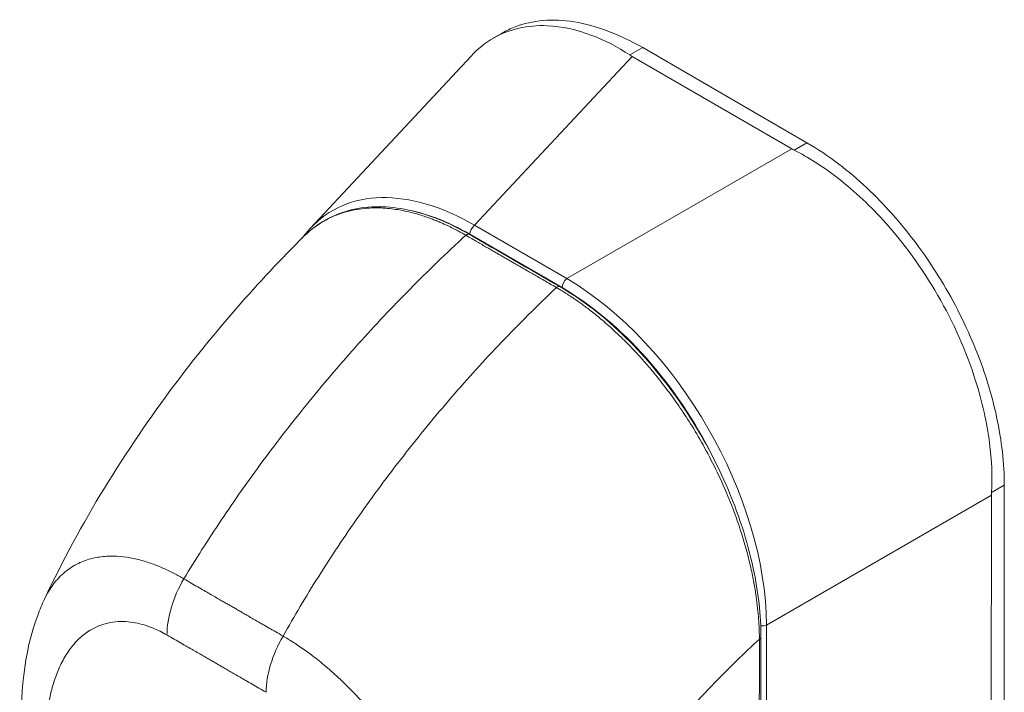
# Model space of a CAD drawing. Header units: inches. Extents: x 23 to 461, y 9 to 290.
# Tile 49 of 57: x 435.26 to 437.15, y 129.1 to 130.39. Entities that reach past the tile are written whole.
import ezdxf

# ---------------------------------------------------------------- set-up
doc = ezdxf.new("R2010")
doc.units = ezdxf.units.IN
doc.header["$LTSCALE"] = 28
doc.header["$MEASUREMENT"] = 0
doc.layers.add('Visible (ANSI)', color=7, linetype='Continuous', lineweight=5)
doc.layers.add('Visible Narrow (ANSI)', color=7, linetype='Continuous', lineweight=5)

msp = doc.modelspace()

# ---------------------------------------------------------------- linework, layer by layer
at = {"layer": 'Visible (ANSI)'}
for p, q in [((436.1651, 130.3514), (436.1824, 130.3614)), ((436.7669, 130.151), (436.452, 130.3334)), ((435.8137, 129.9865), (436.1224, 130.3173)), ((436.738, 130.1394), (436.4317, 130.3167)), ((436.0559, 129.6281), (436.0559, 129.6281)), ((437.1452, 128.8123), (437.1459, 129.4935)), ((437.1206, 128.799), (437.1214, 129.4743)), ((436.5856, 129.1097), (436.5856, 129.1097))]:
    msp.add_line(p, q, dxfattribs=at)
for centre, major_axis, ratio, start_param, end_param in [((436.5027, 130.3576), (0.1003, -0.0001), 0.578085, 3.866365, 3.927447), ((436.809, 130.1803), (0.1003, -0.0001), 0.578085, 3.927809, 3.988892), ((437.1923, 129.5152), (-0.0503, -0.0868), 0.576615, 5.437159, 5.498242)]:
    msp.add_ellipse(centre, major_axis=major_axis, ratio=ratio, start_param=start_param, end_param=end_param, dxfattribs=at)
for points, knots in [([(436.1824, 130.3614), (436.1903, 130.366), (436.2147, 130.3777), (436.26, 130.3879), (436.3203, 130.3853), (436.3849, 130.3677), (436.4296, 130.3463), (436.452, 130.3334)], [0.499201, 0.499201, 0.499201, 0.499201, 0.5552985, 0.6652244, 0.7756204, 0.8877415, 1, 1, 1, 1]), ([(436.4275, 130.3193), (436.4035, 130.335), (436.379, 130.3476), (436.3252, 130.3681), (436.2963, 130.3743), (436.2307, 130.3771), (436.1958, 130.369), (436.1497, 130.3426), (436.1353, 130.3311), (436.1224, 130.3173)], [-2.743472, -2.743472, -2.743472, -2.743472, -2.38819, -2.38819, -1.960551, -1.960551, -1.371951, -1.371951, -1.06599, -1.06599, -1.06599, -1.06599]), ([(437.1215, 129.4794), (437.1231, 129.5099), (437.1218, 129.5418), (437.1126, 129.6137), (437.1036, 129.6537), (437.0733, 129.7498), (437.0488, 129.8052), (436.988, 129.9106), (436.9524, 129.9596), (436.8843, 130.0341), (436.854, 130.0621), (436.7963, 130.1061), (436.7696, 130.1231), (436.7425, 130.1369)], [-2.744293, -2.744293, -2.744293, -2.744293, -2.388759, -2.388759, -1.963257, -1.963257, -1.372369, -1.372369, -0.781853, -0.781853, -0.353962, -0.353962, 0, 0, 0, 0]), ([(436.7669, 130.151), (436.7874, 130.1392), (436.8266, 130.113), (436.8818, 130.066), (436.9316, 130.0146), (436.9777, 129.9581), (437.02, 129.8963), (437.0575, 129.8303), (437.0891, 129.7621), (437.1142, 129.6929), (437.1325, 129.6241), (437.1435, 129.5569), (437.146, 129.5141), (437.1459, 129.4935)], [0, 0, 0, 0, 0.103179, 0.19641, 0.284272, 0.371718, 0.461564, 0.551364, 0.640801, 0.730189, 0.82001, 0.909949, 1, 1, 1, 1]), ([(435.8042, 129.9738), (435.8289, 129.9973), (435.8591, 130.0138), (435.926, 130.0301), (435.9635, 130.03), (436.04, 130.0137), (436.0798, 129.9978), (436.119, 129.9752)], [0.019501, 0.019501, 0.019501, 0.019501, 0.569392, 0.569392, 1.12391, 1.12391, 1.663672, 1.663672, 1.663672, 1.663672]), ([(435.3038, 129.2751), (435.3724, 129.4208), (435.4585, 129.5599), (435.6303, 129.7888), (435.714, 129.8844), (435.8017, 129.9713)], [0, 0, 0, 0, 1.578011, 1.578011, 2.853548, 2.853548, 2.853548, 2.853548]), ([(436.2929, 129.8747), (436.3359, 129.8499), (436.3793, 129.8163), (436.4584, 129.7387), (436.4954, 129.6942), (436.5603, 129.5988), (436.5892, 129.5467), (436.6352, 129.4411), (436.653, 129.3865), (436.6739, 129.2884), (436.6789, 129.2436), (436.6789, 129.202)], [0, 0, 0, 0, 0.592282, 0.592282, 1.159374, 1.159374, 1.729222, 1.729222, 2.301383, 2.301383, 2.798357, 2.798357, 2.798357, 2.798357]), ([(435.2603, 129.0061), (435.2561, 129.0894), (435.2637, 129.1709), (435.2946, 129.2543), (435.2989, 129.2648), (435.3038, 129.2751)], [0, 0, 0, 0, 0.923953, 0.923953, 1.059069, 1.059069, 1.059069, 1.059069])]:
    msp.add_open_spline(points, degree=3, knots=knots, dxfattribs=at)
for points in [[(435.7984, 129.968), (435.8032, 129.9745), (435.8084, 129.9807), (435.8137, 129.9865)], [(436.119, 129.9752), (436.1769, 129.9417), (436.2349, 129.9082), (436.2929, 129.8747)], [(436.6789, 129.202), (436.6787, 129.0108), (436.6781, 128.8198), (436.6767, 128.6293)]]:
    msp.add_open_spline(points, degree=3, dxfattribs=at)
at = {"layer": 'Visible Narrow (ANSI)'}
for p, q in [((436.452, 130.3334), (436.4275, 130.3193)), ((436.1293, 129.9926), (436.4317, 130.3167)), ((436.3062, 129.8902), (436.738, 130.1394)), ((436.7669, 130.151), (436.7425, 130.1369)), ((436.3062, 129.8902), (436.1293, 129.9926)), ((436.2972, 129.8728), (436.1203, 129.9751)), ((437.1459, 129.4935), (437.1215, 129.4794)), ((436.6895, 129.2251), (437.1214, 129.4743)), ((436.6889, 128.6372), (436.6895, 129.2251))]:
    msp.add_line(p, q, dxfattribs=at)
for centre, major_axis, ratio, start_param, end_param in [((436.1423, 129.5307), (-0.2874, 0.489), 0.561079, 5.507295, 6.448261), ((436.1315, 129.5244), (-0.2761, 0.4783), 0.560196, 6.056028, 6.05604), ((436.1315, 129.5244), (-0.2761, 0.4783), 0.560196, 5.511666, 5.845858), ((436.1312, 129.9814), (0.0077, 0.0133), 0.576615, 0.960567, 2.356829), ((436.1144, 129.9672), (0.00459, 0.00796), 0.577335, 0, 1.08084), ((436.308, 129.879), (0.0077, 0.0133), 0.576615, 0.960567, 2.35683), ((436.2959, 129.4417), (-0.2756, 0.4773), 0.588575, 3.940727, 5.481365), ((436.2883, 129.8668), (0.00459, 0.00796), 0.577366, 0, 1.080813), ((436.2851, 129.4355), (-0.268, 0.4641), 0.59503, 4.607033, 5.481353), ((436.2078, 129.0666), (-0.3138, 0.5435), 0.57735, 5.833633, 5.833635), ((435.6471, 129.2686), (-0.0766, -0.1326), 0.577266, 4.70421, 5.49786), ((436.6807, 129.2324), (0.0153, 0), 0.578085, 4.564141, 5.323892), ((435.8375, 129.1586), (-0.0765, -0.1326), 0.577435, 4.704064, 5.497714), ((436.6697, 129.202), (0.00919, -0.00001), 0.577886, 5.458531, 6.283185), ((435.8289, 129.1668), (0.0459, 0), 0.577382, 2.442566, 2.442576), ((435.8397, 129.1606), (0.0306, -0.053), 0.57735, 3.997593, 3.997599), ((436.2078, 129.0665), (-0.3139, 0.5436), 0.57735, 4.470213, 4.470215)]:
    msp.add_ellipse(centre, major_axis=major_axis, ratio=ratio, start_param=start_param, end_param=end_param, dxfattribs=at)
for points, knots in [([(436.1125, 129.9733), (436.1115, 129.9738), (436.1105, 129.9744), (436.1094, 129.9751), (436.1083, 129.9757), (436.1071, 129.9764), (436.1058, 129.9771), (436.1058, 129.9771), (436.1058, 129.9771), (436.1057, 129.9771), (436.1045, 129.9778), (436.1032, 129.9785), (436.1018, 129.9793), (436.1018, 129.9793), (436.1018, 129.9793), (436.1017, 129.9793), (436.1004, 129.9801), (436.0989, 129.9808), (436.0974, 129.9816), (436.0974, 129.9816), (436.0974, 129.9816), (436.0974, 129.9817), (436.0959, 129.9824), (436.0944, 129.9832), (436.0928, 129.9841), (436.0928, 129.9841), (436.0928, 129.9841), (436.0928, 129.9841), (436.0912, 129.9849), (436.0896, 129.9857), (436.0879, 129.9866), (436.0879, 129.9866), (436.0879, 129.9866), (436.0879, 129.9866), (436.0862, 129.9874), (436.0845, 129.9883), (436.0827, 129.9892), (436.0827, 129.9892), (436.0826, 129.9892), (436.0826, 129.9892), (436.0808, 129.9901), (436.0789, 129.991), (436.077, 129.9919), (436.0769, 129.9919), (436.0769, 129.9919), (436.0769, 129.9919), (436.0749, 129.9929), (436.0728, 129.9938), (436.0706, 129.9949), (436.0705, 129.9949), (436.0705, 129.9949), (436.0705, 129.9949), (436.0683, 129.9959), (436.0659, 129.9969), (436.0633, 129.998), (436.0633, 129.998), (436.0633, 129.998), (436.0633, 129.9981), (436.0607, 129.9991), (436.058, 130.0003), (436.0552, 130.0014), (436.0551, 130.0015), (436.0551, 130.0015), (436.0551, 130.0015), (436.0522, 130.0026), (436.0491, 130.0038), (436.0458, 130.0051), (436.0458, 130.0051), (436.0458, 130.0051), (436.0457, 130.0051), (436.0425, 130.0063), (436.039, 130.0076), (436.0354, 130.0088), (436.0354, 130.0088), (436.0354, 130.0088), (436.0353, 130.0088), (436.0318, 130.0101), (436.028, 130.0113), (436.0241, 130.0125), (436.0241, 130.0125), (436.0241, 130.0125), (436.0241, 130.0125), (436.0202, 130.0137), (436.0162, 130.0148), (436.012, 130.0159), (436.012, 130.0159), (436.0119, 130.016), (436.0119, 130.016), (436.0077, 130.0171), (436.0034, 130.0181), (435.999, 130.0191), (435.9989, 130.0191), (435.9989, 130.0191), (435.9989, 130.0191), (435.9944, 130.0201), (435.9898, 130.0211), (435.985, 130.0219), (435.985, 130.0219), (435.9849, 130.0219), (435.9849, 130.0219), (435.9801, 130.0227), (435.9751, 130.0235), (435.97, 130.0241), (435.97, 130.0241), (435.9699, 130.0241), (435.9699, 130.0241), (435.9647, 130.0247), (435.9594, 130.0252), (435.9538, 130.0255), (435.9538, 130.0255), (435.9538, 130.0255), (435.9538, 130.0255), (435.9482, 130.0258), (435.9425, 130.026), (435.9365, 130.0259), (435.9365, 130.0259), (435.9365, 130.0259), (435.9365, 130.0259), (435.9305, 130.0258), (435.9243, 130.0255), (435.9179, 130.0249), (435.9179, 130.0248), (435.9179, 130.0248), (435.9179, 130.0248), (435.9115, 130.0242), (435.9049, 130.0233), (435.8982, 130.022), (435.8982, 130.022), (435.8981, 130.022), (435.8981, 130.022), (435.8914, 130.0207), (435.8845, 130.019), (435.8774, 130.0168), (435.8774, 130.0168), (435.8774, 130.0168), (435.8774, 130.0168), (435.8703, 130.0146), (435.8632, 130.0119), (435.8559, 130.0086), (435.8558, 130.0086), (435.8558, 130.0086), (435.8558, 130.0086), (435.8485, 130.0053), (435.8411, 130.0014), (435.8335, 129.9967), (435.8335, 129.9967), (435.8335, 129.9967), (435.8335, 129.9966), (435.826, 129.9919), (435.8184, 129.9864), (435.8108, 129.9798), (435.8108, 129.9798), (435.8108, 129.9798), (435.8108, 129.9798), (435.8077, 129.9771), (435.8047, 129.9743), (435.8017, 129.9713)], [0, 0, 0, 0, 0.0266821, 0.0266821, 0.0266821, 0.0537236, 0.0537236, 0.0537236, 0.0540541, 0.0540541, 0.0540541, 0.0807638, 0.0807638, 0.0807638, 0.0810811, 0.0810811, 0.0810811, 0.1078045, 0.1078045, 0.1078045, 0.1081081, 0.1081081, 0.1081081, 0.1348444, 0.1348444, 0.1348444, 0.1351351, 0.1351351, 0.1351351, 0.1618839, 0.1618839, 0.1618839, 0.1621622, 0.1621622, 0.1621622, 0.1889244, 0.1889244, 0.1889244, 0.1891892, 0.1891892, 0.1891892, 0.2159652, 0.2159652, 0.2159652, 0.2162162, 0.2162162, 0.2162162, 0.243006, 0.243006, 0.243006, 0.2432432, 0.2432432, 0.2432432, 0.2700466, 0.2700466, 0.2700466, 0.2702703, 0.2702703, 0.2702703, 0.2970878, 0.2970878, 0.2970878, 0.2972973, 0.2972973, 0.2972973, 0.3241293, 0.3241293, 0.3241293, 0.3243243, 0.3243243, 0.3243243, 0.3511695, 0.3511695, 0.3511695, 0.3513514, 0.3513514, 0.3513514, 0.3782099, 0.3782099, 0.3782099, 0.3783784, 0.3783784, 0.3783784, 0.4052505, 0.4052505, 0.4052505, 0.4054054, 0.4054054, 0.4054054, 0.4322909, 0.4322909, 0.4322909, 0.4324324, 0.4324324, 0.4324324, 0.4593316, 0.4593316, 0.4593316, 0.4594595, 0.4594595, 0.4594595, 0.4863722, 0.4863722, 0.4863722, 0.4864865, 0.4864865, 0.4864865, 0.5134128, 0.5134128, 0.5134128, 0.5135135, 0.5135135, 0.5135135, 0.5404535, 0.5404535, 0.5404535, 0.5405405, 0.5405405, 0.5405405, 0.5674942, 0.5674942, 0.5674942, 0.5675676, 0.5675676, 0.5675676, 0.5945348, 0.5945348, 0.5945348, 0.5945946, 0.5945946, 0.5945946, 0.6215754, 0.6215754, 0.6215754, 0.6216216, 0.6216216, 0.6216216, 0.648616, 0.648616, 0.648616, 0.6486486, 0.6486486, 0.6486486, 0.6756567, 0.6756567, 0.6756567, 0.6756757, 0.6756757, 0.6756757, 0.7026974, 0.7026974, 0.7026974, 0.7027027, 0.7027027, 0.7027027, 0.7136113, 0.7136113, 0.7136113, 0.7136113]), ([(435.5712, 129.3138), (435.5937, 129.3511), (435.6177, 129.3887), (435.643, 129.4265), (435.6683, 129.4643), (435.695, 129.5022), (435.7231, 129.5402), (435.7512, 129.5782), (435.7807, 129.6163), (435.8116, 129.6541), (435.8424, 129.6919), (435.8746, 129.7296), (435.9067, 129.7653), (435.9388, 129.8011), (435.9707, 129.835), (436.0048, 129.8695), (436.0388, 129.904), (436.0749, 129.9389), (436.1125, 129.9733)], [0, 0, 0, 0, 0.166667, 0.166667, 0.166667, 0.333333, 0.333333, 0.333333, 0.5, 0.5, 0.5, 0.666667, 0.666667, 0.666667, 0.833333, 0.833333, 0.833333, 1, 1, 1, 1]), ([(436.2864, 129.8729), (436.282, 129.8754), (436.2778, 129.8778), (436.2739, 129.8801), (436.2699, 129.8824), (436.2661, 129.8846), (436.2626, 129.8866), (436.259, 129.8887), (436.2556, 129.8906), (436.2524, 129.8925), (436.2492, 129.8943), (436.2462, 129.8961), (436.2432, 129.8978), (436.2403, 129.8995), (436.2376, 129.9011), (436.2349, 129.9026), (436.2323, 129.9041), (436.2297, 129.9056), (436.2273, 129.907), (436.2249, 129.9084), (436.2226, 129.9097), (436.2204, 129.911), (436.2182, 129.9122), (436.2162, 129.9134), (436.2141, 129.9146), (436.2121, 129.9158), (436.2101, 129.9169), (436.2081, 129.9181), (436.206, 129.9193), (436.2038, 129.9205), (436.2016, 129.9218), (436.1993, 129.9231), (436.197, 129.9245), (436.1948, 129.9258), (436.1925, 129.9271), (436.1905, 129.9283), (436.1884, 129.9294), (436.1864, 129.9306), (436.1844, 129.9318), (436.1823, 129.933), (436.1802, 129.9342), (436.178, 129.9354), (436.1758, 129.9367), (436.1735, 129.9381), (436.1711, 129.9394), (436.1686, 129.9409), (436.1661, 129.9423), (436.1636, 129.9438), (436.1609, 129.9453), (436.1582, 129.9469), (436.1555, 129.9485), (436.1526, 129.9501), (436.1497, 129.9518), (436.1468, 129.9535), (436.1437, 129.9553), (436.1406, 129.957), (436.1374, 129.9589), (436.1341, 129.9608), (436.1308, 129.9627), (436.1273, 129.9647), (436.1237, 129.9668), (436.1201, 129.9688), (436.1164, 129.971), (436.1125, 129.9733)], [0, 0, 0, 0, 0.047619, 0.047619, 0.047619, 0.095238, 0.095238, 0.095238, 0.142857, 0.142857, 0.142857, 0.190476, 0.190476, 0.190476, 0.238095, 0.238095, 0.238095, 0.285714, 0.285714, 0.285714, 0.333333, 0.333333, 0.333333, 0.380952, 0.380952, 0.380952, 0.428571, 0.428571, 0.428571, 0.47619, 0.47619, 0.47619, 0.52381, 0.52381, 0.52381, 0.571429, 0.571429, 0.571429, 0.619048, 0.619048, 0.619048, 0.666667, 0.666667, 0.666667, 0.714286, 0.714286, 0.714286, 0.761905, 0.761905, 0.761905, 0.809524, 0.809524, 0.809524, 0.857143, 0.857143, 0.857143, 0.904762, 0.904762, 0.904762, 0.952381, 0.952381, 0.952381, 1, 1, 1, 1]), ([(435.7616, 129.2039), (435.7829, 129.2418), (435.8057, 129.2802), (435.83, 129.3186), (435.8542, 129.357), (435.8798, 129.3955), (435.9069, 129.4341), (435.934, 129.4727), (435.9626, 129.5113), (435.9925, 129.5496), (436.0224, 129.588), (436.0537, 129.6261), (436.085, 129.6623), (436.1163, 129.6986), (436.1475, 129.733), (436.1808, 129.7679), (436.2141, 129.8028), (436.2496, 129.8381), (436.2864, 129.8729)], [0, 0, 0, 0, 0.166667, 0.166667, 0.166667, 0.333333, 0.333333, 0.333333, 0.5, 0.5, 0.5, 0.666667, 0.666667, 0.666667, 0.833333, 0.833333, 0.833333, 1, 1, 1, 1]), ([(436.6759, 129.1981), (436.6759, 129.2031), (436.6758, 129.2084), (436.6756, 129.2141), (436.6754, 129.2197), (436.6751, 129.2257), (436.6747, 129.232), (436.6743, 129.2384), (436.6738, 129.2451), (436.6731, 129.2521), (436.6724, 129.2592), (436.6715, 129.2667), (436.6704, 129.2746), (436.6694, 129.2825), (436.6681, 129.2908), (436.6666, 129.2996), (436.665, 129.3084), (436.6633, 129.3176), (436.6612, 129.3274), (436.6591, 129.3372), (436.6567, 129.3475), (436.6539, 129.3584), (436.6511, 129.3692), (436.6479, 129.3807), (436.6442, 129.3926), (436.6406, 129.4046), (436.6364, 129.4171), (436.6317, 129.4304), (436.627, 129.4436), (436.6217, 129.4575), (436.6155, 129.4724), (436.6094, 129.4872), (436.6024, 129.5029), (436.5948, 129.5188), (436.5872, 129.5346), (436.5789, 129.5506), (436.5707, 129.5655), (436.5626, 129.5803), (436.5546, 129.5939), (436.5468, 129.6066), (436.539, 129.6192), (436.5314, 129.6308), (436.524, 129.6417), (436.5166, 129.6526), (436.5094, 129.6627), (436.5024, 129.6721), (436.4954, 129.6816), (436.4886, 129.6904), (436.4821, 129.6986), (436.4755, 129.7068), (436.4692, 129.7145), (436.4631, 129.7216), (436.457, 129.7287), (436.4511, 129.7353), (436.4455, 129.7415), (436.4398, 129.7477), (436.4344, 129.7535), (436.4292, 129.7589), (436.4239, 129.7643), (436.4189, 129.7694), (436.414, 129.7742), (436.4092, 129.7789), (436.4045, 129.7834), (436.4, 129.7876), (436.3955, 129.7918), (436.3911, 129.7957), (436.3869, 129.7995), (436.3827, 129.8032), (436.3787, 129.8067), (436.3747, 129.8101), (436.3708, 129.8134), (436.3671, 129.8165), (436.3635, 129.8194), (436.3598, 129.8224), (436.3564, 129.8251), (436.3531, 129.8277), (436.3498, 129.8303), (436.3466, 129.8327), (436.3437, 129.8348), (436.3408, 129.837), (436.3381, 129.839), (436.3355, 129.8409), (436.333, 129.8427), (436.3306, 129.8445), (436.3283, 129.846), (436.3261, 129.8476), (436.3239, 129.8491), (436.3219, 129.8505), (436.3199, 129.8519), (436.318, 129.8531), (436.3162, 129.8544), (436.3144, 129.8556), (436.3126, 129.8567), (436.3109, 129.8578), (436.3093, 129.8589), (436.3076, 129.8599), (436.3061, 129.8609), (436.3045, 129.862), (436.3029, 129.8629), (436.3014, 129.8639), (436.2999, 129.8648), (436.2985, 129.8657), (436.2971, 129.8665), (436.2957, 129.8674), (436.2944, 129.8682), (436.2931, 129.8689), (436.2919, 129.8697), (436.2907, 129.8704), (436.2895, 129.871), (436.2884, 129.8717), (436.2874, 129.8723), (436.2864, 129.8729)], [0, 0, 0, 0, 0.027027, 0.027027, 0.027027, 0.054054, 0.054054, 0.054054, 0.081081, 0.081081, 0.081081, 0.108108, 0.108108, 0.108108, 0.135135, 0.135135, 0.135135, 0.162162, 0.162162, 0.162162, 0.189189, 0.189189, 0.189189, 0.216216, 0.216216, 0.216216, 0.243243, 0.243243, 0.243243, 0.27027, 0.27027, 0.27027, 0.297297, 0.297297, 0.297297, 0.324324, 0.324324, 0.324324, 0.351351, 0.351351, 0.351351, 0.378378, 0.378378, 0.378378, 0.405405, 0.405405, 0.405405, 0.432432, 0.432432, 0.432432, 0.459459, 0.459459, 0.459459, 0.486486, 0.486486, 0.486486, 0.513514, 0.513514, 0.513514, 0.540541, 0.540541, 0.540541, 0.567568, 0.567568, 0.567568, 0.594595, 0.594595, 0.594595, 0.621622, 0.621622, 0.621622, 0.648649, 0.648649, 0.648649, 0.675676, 0.675676, 0.675676, 0.702703, 0.702703, 0.702703, 0.72973, 0.72973, 0.72973, 0.756757, 0.756757, 0.756757, 0.783784, 0.783784, 0.783784, 0.810811, 0.810811, 0.810811, 0.837838, 0.837838, 0.837838, 0.864865, 0.864865, 0.864865, 0.891892, 0.891892, 0.891892, 0.918919, 0.918919, 0.918919, 0.945946, 0.945946, 0.945946, 0.972973, 0.972973, 0.972973, 1, 1, 1, 1]), ([(435.3038, 129.2751), (435.3061, 129.28), (435.3087, 129.2849), (435.3116, 129.2897), (435.3116, 129.2897), (435.3116, 129.2898), (435.3116, 129.2898), (435.3171, 129.299), (435.3237, 129.308), (435.3312, 129.3159), (435.3312, 129.3159), (435.3312, 129.3159), (435.3312, 129.3159), (435.3387, 129.3238), (435.347, 129.3306), (435.3557, 129.3362), (435.3557, 129.3362), (435.3557, 129.3362), (435.3557, 129.3362), (435.3643, 129.3417), (435.3733, 129.346), (435.3823, 129.3492), (435.3823, 129.3492), (435.3823, 129.3492), (435.3823, 129.3492), (435.3913, 129.3524), (435.4004, 129.3545), (435.4094, 129.3558), (435.4094, 129.3558), (435.4094, 129.3558), (435.4094, 129.3558), (435.4184, 129.3572), (435.4273, 129.3576), (435.4361, 129.3575), (435.4361, 129.3575), (435.4361, 129.3575), (435.4361, 129.3575), (435.4449, 129.3574), (435.4535, 129.3566), (435.462, 129.3553), (435.462, 129.3553), (435.462, 129.3553), (435.462, 129.3553), (435.4705, 129.354), (435.4787, 129.3523), (435.4868, 129.3502), (435.4868, 129.3502), (435.4868, 129.3502), (435.4868, 129.3502), (435.4949, 129.348), (435.5027, 129.3456), (435.5103, 129.3428), (435.5103, 129.3428), (435.5103, 129.3428), (435.5103, 129.3428), (435.5179, 129.3401), (435.5251, 129.3372), (435.5322, 129.334), (435.5322, 129.334), (435.5322, 129.334), (435.5322, 129.334), (435.5392, 129.3309), (435.546, 129.3276), (435.5525, 129.3242), (435.5525, 129.3242), (435.5525, 129.3242), (435.5526, 129.3242), (435.5591, 129.3208), (435.5654, 129.3172), (435.5712, 129.3138)], [0.42383, 0.42383, 0.42383, 0.42383, 0.4499303, 0.4499303, 0.4499303, 0.45, 0.45, 0.45, 0.4999478, 0.4999478, 0.4999478, 0.5, 0.5, 0.5, 0.5499645, 0.5499645, 0.5499645, 0.55, 0.55, 0.55, 0.5999816, 0.5999816, 0.5999816, 0.6, 0.6, 0.6, 0.6499987, 0.6499987, 0.6499987, 0.65, 0.65, 0.65, 0.7, 0.7, 0.7, 0.7000161, 0.7000161, 0.7000161, 0.75, 0.75, 0.75, 0.7500335, 0.7500335, 0.7500335, 0.8, 0.8, 0.8, 0.8000508, 0.8000508, 0.8000508, 0.85, 0.85, 0.85, 0.8500682, 0.8500682, 0.8500682, 0.9, 0.9, 0.9, 0.9000857, 0.9000857, 0.9000857, 0.95, 0.95, 0.95, 0.9501023, 0.9501023, 0.9501023, 1, 1, 1, 1]), ([(435.5712, 129.3138), (435.576, 129.3111), (435.5807, 129.3084), (435.5852, 129.3058), (435.5897, 129.3032), (435.594, 129.3007), (435.5982, 129.2983), (435.6023, 129.2959), (435.6063, 129.2936), (435.6102, 129.2913), (435.614, 129.2891), (435.6178, 129.287), (435.6213, 129.2849), (435.6248, 129.2829), (435.6282, 129.281), (435.6314, 129.2791), (435.6346, 129.2773), (435.6377, 129.2755), (435.6406, 129.2738), (435.6435, 129.2721), (435.6463, 129.2705), (435.6489, 129.269), (435.6515, 129.2675), (435.654, 129.2661), (435.6563, 129.2648), (435.6587, 129.2634), (435.6609, 129.2621), (435.6632, 129.2608), (435.6654, 129.2595), (435.6676, 129.2583), (435.6698, 129.257), (435.672, 129.2557), (435.6743, 129.2544), (435.6766, 129.253), (435.679, 129.2517), (435.6815, 129.2502), (435.6841, 129.2487), (435.6867, 129.2472), (435.6894, 129.2456), (435.6923, 129.2439), (435.6953, 129.2423), (435.6983, 129.2405), (435.7015, 129.2386), (435.7047, 129.2368), (435.7081, 129.2348), (435.7116, 129.2328), (435.7152, 129.2307), (435.7188, 129.2286), (435.7227, 129.2264), (435.7265, 129.2242), (435.7305, 129.2219), (435.7347, 129.2195), (435.7388, 129.2171), (435.7431, 129.2146), (435.7476, 129.212), (435.7521, 129.2094), (435.7568, 129.2067), (435.7616, 129.2039)], [0, 0, 0, 0, 0.052632, 0.052632, 0.052632, 0.105263, 0.105263, 0.105263, 0.157895, 0.157895, 0.157895, 0.210526, 0.210526, 0.210526, 0.263158, 0.263158, 0.263158, 0.315789, 0.315789, 0.315789, 0.368421, 0.368421, 0.368421, 0.421053, 0.421053, 0.421053, 0.473684, 0.473684, 0.473684, 0.526316, 0.526316, 0.526316, 0.578947, 0.578947, 0.578947, 0.631579, 0.631579, 0.631579, 0.684211, 0.684211, 0.684211, 0.736842, 0.736842, 0.736842, 0.789474, 0.789474, 0.789474, 0.842105, 0.842105, 0.842105, 0.894737, 0.894737, 0.894737, 0.947368, 0.947368, 0.947368, 1, 1, 1, 1]), ([(435.305, 128.9513), (435.3047, 128.9572), (435.3045, 128.9633), (435.3043, 128.9696), (435.3042, 128.976), (435.3041, 128.9826), (435.3041, 128.9894), (435.3042, 128.9963), (435.3044, 129.0034), (435.3047, 129.0107), (435.305, 129.018), (435.3055, 129.0255), (435.3061, 129.0333), (435.3068, 129.041), (435.3077, 129.049), (435.3088, 129.0571), (435.31, 129.0653), (435.3114, 129.0736), (435.3131, 129.0822), (435.3148, 129.0907), (435.3169, 129.0993), (435.3194, 129.1081), (435.322, 129.1169), (435.325, 129.1258), (435.3285, 129.1347), (435.3321, 129.1435), (435.3362, 129.1524), (435.3411, 129.1611), (435.3461, 129.1698), (435.3518, 129.1783), (435.3581, 129.1859), (435.3643, 129.1936), (435.3711, 129.2003), (435.3781, 129.2059), (435.385, 129.2115), (435.392, 129.216), (435.3991, 129.2195), (435.4061, 129.2231), (435.4131, 129.2257), (435.42, 129.2277), (435.4269, 129.2296), (435.4336, 129.2308), (435.4402, 129.2314), (435.4468, 129.232), (435.4533, 129.2321), (435.4596, 129.2318), (435.4659, 129.2314), (435.472, 129.2306), (435.4779, 129.2295), (435.4839, 129.2284), (435.4896, 129.227), (435.4951, 129.2253), (435.5006, 129.2237), (435.5059, 129.2218), (435.5109, 129.2197), (435.516, 129.2177), (435.5209, 129.2155), (435.5255, 129.2132), (435.5302, 129.2109), (435.5346, 129.2085), (435.5388, 129.2061)], [0, 0, 0, 0, 0.05, 0.05, 0.05, 0.1, 0.1, 0.1, 0.15, 0.15, 0.15, 0.2, 0.2, 0.2, 0.25, 0.25, 0.25, 0.3, 0.3, 0.3, 0.35, 0.35, 0.35, 0.4, 0.4, 0.4, 0.45, 0.45, 0.45, 0.5, 0.5, 0.5, 0.55, 0.55, 0.55, 0.6, 0.6, 0.6, 0.65, 0.65, 0.65, 0.7, 0.7, 0.7, 0.75, 0.75, 0.75, 0.8, 0.8, 0.8, 0.85, 0.85, 0.85, 0.9, 0.9, 0.9, 0.95, 0.95, 0.95, 1, 1, 1, 1]), ([(435.5388, 129.2061), (435.5437, 129.2033), (435.5483, 129.2006), (435.5528, 129.198), (435.5574, 129.1954), (435.5617, 129.1929), (435.5659, 129.1905), (435.57, 129.188), (435.574, 129.1857), (435.5779, 129.1835), (435.5818, 129.1813), (435.5855, 129.1791), (435.589, 129.1771), (435.5926, 129.1751), (435.5959, 129.1731), (435.5992, 129.1713), (435.6024, 129.1694), (435.6055, 129.1676), (435.6084, 129.1659), (435.6113, 129.1643), (435.6141, 129.1627), (435.6167, 129.1612), (435.6193, 129.1597), (435.6217, 129.1583), (435.6241, 129.1569), (435.6264, 129.1556), (435.6286, 129.1543), (435.6308, 129.153), (435.6331, 129.1517), (435.6352, 129.1505), (435.6374, 129.1492), (435.6396, 129.1479), (435.6419, 129.1466), (435.6442, 129.1453), (435.6466, 129.1439), (435.649, 129.1425), (435.6516, 129.141), (435.6542, 129.1395), (435.657, 129.1379), (435.6599, 129.1362), (435.6628, 129.1345), (435.6659, 129.1327), (435.6691, 129.1309), (435.6723, 129.129), (435.6757, 129.1271), (435.6792, 129.125), (435.6827, 129.123), (435.6864, 129.1208), (435.6903, 129.1186), (435.6941, 129.1164), (435.6981, 129.1141), (435.7023, 129.1117), (435.7065, 129.1093), (435.7108, 129.1068), (435.7153, 129.1042), (435.7198, 129.1016), (435.7244, 129.0989), (435.7293, 129.0961)], [0, 0, 0, 0, 0.0526316, 0.0526316, 0.0526316, 0.1052632, 0.1052632, 0.1052632, 0.1578947, 0.1578947, 0.1578947, 0.2105263, 0.2105263, 0.2105263, 0.2631579, 0.2631579, 0.2631579, 0.3157895, 0.3157895, 0.3157895, 0.3684211, 0.3684211, 0.3684211, 0.4210526, 0.4210526, 0.4210526, 0.4736842, 0.4736842, 0.4736842, 0.5263158, 0.5263158, 0.5263158, 0.5789474, 0.5789474, 0.5789474, 0.6315789, 0.6315789, 0.6315789, 0.6842105, 0.6842105, 0.6842105, 0.7368421, 0.7368421, 0.7368421, 0.7894737, 0.7894737, 0.7894737, 0.8421053, 0.8421053, 0.8421053, 0.8947368, 0.8947368, 0.8947368, 0.9473684, 0.9473684, 0.9473684, 1, 1, 1, 1]), ([(435.7616, 129.2039), (435.7677, 129.2005), (435.7744, 129.1964), (435.7814, 129.192), (435.7885, 129.1875), (435.7958, 129.1826), (435.8035, 129.1771), (435.8112, 129.1717), (435.8192, 129.1656), (435.8277, 129.1589), (435.8361, 129.1522), (435.845, 129.1448), (435.8542, 129.1367), (435.8634, 129.1286), (435.8729, 129.1197), (435.8828, 129.1099), (435.8927, 129.1001), (435.903, 129.0894), (435.9136, 129.0777), (435.9242, 129.0661), (435.9352, 129.0533), (435.9464, 129.0396), (435.9575, 129.0258), (435.9689, 129.0109), (435.9805, 128.9948), (435.9921, 128.9788), (436.0038, 128.9615), (436.0157, 128.9429), (436.0275, 128.9242), (436.0393, 128.9041), (436.0502, 128.8845), (436.0611, 128.8649), (436.0709, 128.8458), (436.0796, 128.8277), (436.0883, 128.8097), (436.0958, 128.7928), (436.1026, 128.7769), (436.1093, 128.761), (436.1153, 128.746), (436.1205, 128.732), (436.1258, 128.718), (436.1303, 128.7049), (436.1344, 128.6927), (436.1384, 128.6804), (436.1419, 128.669), (436.145, 128.6583), (436.1482, 128.6477), (436.1509, 128.6377), (436.1533, 128.6283), (436.1558, 128.619), (436.1579, 128.6102), (436.1597, 128.602), (436.1616, 128.5938), (436.1632, 128.5861), (436.1646, 128.5788), (436.166, 128.5715), (436.1673, 128.5647), (436.1684, 128.5583)], [0, 0, 0, 0, 0.0526316, 0.0526316, 0.0526316, 0.1052632, 0.1052632, 0.1052632, 0.1578947, 0.1578947, 0.1578947, 0.2105263, 0.2105263, 0.2105263, 0.2631579, 0.2631579, 0.2631579, 0.3157895, 0.3157895, 0.3157895, 0.3684211, 0.3684211, 0.3684211, 0.4210526, 0.4210526, 0.4210526, 0.4736842, 0.4736842, 0.4736842, 0.5263158, 0.5263158, 0.5263158, 0.5789474, 0.5789474, 0.5789474, 0.6315789, 0.6315789, 0.6315789, 0.6842105, 0.6842105, 0.6842105, 0.7368421, 0.7368421, 0.7368421, 0.7894737, 0.7894737, 0.7894737, 0.8421053, 0.8421053, 0.8421053, 0.8947368, 0.8947368, 0.8947368, 0.9473684, 0.9473684, 0.9473684, 1, 1, 1, 1]), ([(436.1684, 128.5583), (436.1702, 128.5614), (436.172, 128.5645), (436.1738, 128.5676), (436.1872, 128.5907), (436.2014, 128.6143), (436.2166, 128.6387), (436.2186, 128.6419), (436.2206, 128.6451), (436.2227, 128.6483), (436.236, 128.6695), (436.2502, 128.6914), (436.2647, 128.7131), (436.2716, 128.7234), (436.2785, 128.7336), (436.2855, 128.7438), (436.2964, 128.7596), (436.3073, 128.7751), (436.3182, 128.7903), (436.3289, 128.8052), (436.3395, 128.8197), (436.3501, 128.8338), (436.3592, 128.846), (436.3683, 128.858), (436.3775, 128.8699), (436.3898, 128.8858), (436.4022, 128.9016), (436.4153, 128.9178), (436.4242, 128.9287), (436.4333, 128.9399), (436.4428, 128.9512), (436.4577, 128.9691), (436.4734, 128.9875), (436.4898, 129.0061), (436.4977, 129.0152), (436.5059, 129.0243), (436.5142, 129.0336), (436.5338, 129.0553), (436.5544, 129.0775), (436.5762, 129.1), (436.5814, 129.1054), (436.5866, 129.1108), (436.5919, 129.1162), (436.6183, 129.1431), (436.6463, 129.1705), (436.6759, 129.1981)], [0, 0, 0, 0, 0.0152892, 0.0152892, 0.0152892, 0.1281656, 0.1281656, 0.1281656, 0.1428571, 0.1428571, 0.1428571, 0.2397281, 0.2397281, 0.2397281, 0.2857143, 0.2857143, 0.2857143, 0.3578831, 0.3578831, 0.3578831, 0.4285714, 0.4285714, 0.4285714, 0.4897426, 0.4897426, 0.4897426, 0.5714286, 0.5714286, 0.5714286, 0.6267197, 0.6267197, 0.6267197, 0.7142857, 0.7142857, 0.7142857, 0.756805, 0.756805, 0.756805, 0.8571429, 0.8571429, 0.8571429, 0.8810186, 0.8810186, 0.8810186, 1, 1, 1, 1]), ([(436.6734, 128.6252), (436.6738, 128.6721), (436.6741, 128.7191), (436.6744, 128.764), (436.6746, 128.809), (436.6748, 128.8518), (436.675, 128.8977), (436.6753, 128.9436), (436.6755, 128.9926), (436.6756, 129.0418), (436.6758, 129.0911), (436.6759, 129.1408), (436.6759, 129.1981)], [0, 0, 0, 0, 0.25, 0.25, 0.25, 0.5, 0.5, 0.5, 0.75, 0.75, 0.75, 1, 1, 1, 1])]:
    msp.add_open_spline(points, degree=3, knots=knots, dxfattribs=at)
msp.add_open_spline([(435.3366, 129.1526), (435.3366, 129.1525), (435.3366, 129.1525), (435.3366, 129.1525)], degree=3, dxfattribs=at)

doc.saveas('drawing.dxf')
